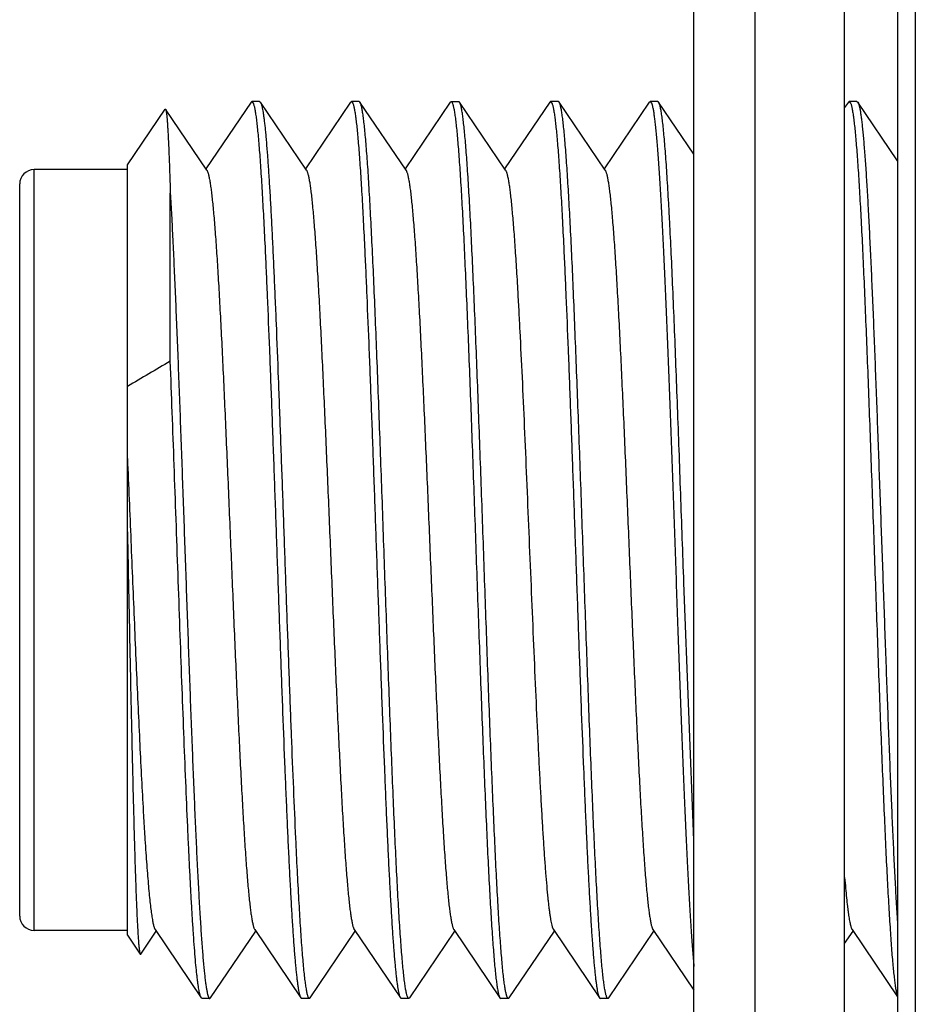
# Model space of a CAD drawing. Header units: inches. Extents: x 0.2 to 16.8, y 0.2 to 10.8.
# Tile 28 of 36: x 7.743 to 7.993, y 6.205 to 6.48. Entities that reach past the tile are written whole.
import ezdxf

# ---------------------------------------------------------------- set-up
doc = ezdxf.new("R2010")
doc.units = ezdxf.units.IN
doc.header["$LTSCALE"] = 0.935
doc.header["$MEASUREMENT"] = 0
doc.layers.get('0').update_dxf_attribs({"linetype": 'CONTINUOUS'})

msp = doc.modelspace()

# ---------------------------------------------------------------- linework, layer by layer
at = {"color": 7, "linetype": 'CONTINUOUS'}
for p, q in [((7.94792, 8.20485), (7.94792, 3.13785)), ((7.93092, 3.14785), (7.93092, 8.19485)), ((7.98764, 7.67285), (7.98764, 3.67485)), ((7.97292, 3.67385), (7.97292, 7.66885)), ((7.80757, 6.45668), (7.795, 6.43806)), ((7.8078, 6.45685), (7.80757, 6.45668)), ((7.80994, 6.45685), (7.8078, 6.45685)), ((7.8078, 6.45685), (7.80818, 6.45638)), ((7.80994, 6.45685), (7.81017, 6.45668)), ((7.82301, 6.43765), (7.81017, 6.45668)), ((7.81017, 6.45668), (7.81033, 6.45638)), ((7.8353, 6.45668), (7.82274, 6.43806)), ((7.8353, 6.45668), (7.83553, 6.45685)), ((7.83768, 6.45685), (7.83553, 6.45685)), ((7.83553, 6.45685), (7.83592, 6.45638)), ((7.83768, 6.45685), (7.83784, 6.45677)), ((7.83791, 6.45668), (7.83784, 6.45677)), ((7.85074, 6.43765), (7.83791, 6.45668)), ((7.86303, 6.45668), (7.85047, 6.43806)), ((7.86303, 6.45668), (7.86327, 6.45685)), ((7.86327, 6.45685), (7.86541, 6.45685)), ((7.86327, 6.45685), (7.86337, 6.45682)), ((7.86564, 6.45668), (7.86541, 6.45685)), ((7.87848, 6.43765), (7.86564, 6.45668)), ((7.8658, 6.45638), (7.86564, 6.45668)), ((7.89077, 6.45668), (7.87821, 6.43806)), ((7.89077, 6.45668), (7.891, 6.45685)), ((7.89314, 6.45685), (7.891, 6.45685)), ((7.891, 6.45685), (7.89139, 6.45638)), ((7.89338, 6.45668), (7.89314, 6.45685)), ((7.90621, 6.43765), (7.89338, 6.45668)), ((7.89353, 6.45638), (7.89338, 6.45668)), ((7.9185, 6.45668), (7.90594, 6.43806)), ((7.9185, 6.45668), (7.91873, 6.45685)), ((7.92088, 6.45685), (7.91873, 6.45685)), ((7.91873, 6.45685), (7.91912, 6.45638)), ((7.92111, 6.45668), (7.92088, 6.45685)), ((7.93092, 6.44214), (7.92111, 6.45668)), ((7.97397, 6.45668), (7.97292, 6.45512)), ((7.97397, 6.45668), (7.9742, 6.45685)), ((7.97635, 6.45685), (7.9742, 6.45685)), ((7.9742, 6.45685), (7.97459, 6.45638)), ((7.97635, 6.45685), (7.97658, 6.45668)), ((7.98764, 6.44028), (7.97658, 6.45668)), ((7.97658, 6.45668), (7.97673, 6.45638)), ((7.77313, 6.43914), (7.78364, 6.45472)), ((7.78364, 6.45472), (7.78376, 6.45472)), ((7.79527, 6.43765), (7.78376, 6.45472)), ((7.77313, 6.43785), (7.74713, 6.43785)), ((7.77313, 6.22457), (7.77313, 6.43914)), ((7.74313, 6.22985), (7.74313, 6.43385)), ((7.78508, 6.38445), (7.78508, 6.4313)), ((7.93092, 6.25099), (7.92814, 6.32267)), ((7.77313, 6.22585), (7.74713, 6.22585)), ((7.77683, 6.21927), (7.78113, 6.22565)), ((7.78086, 6.22606), (7.7937, 6.20703)), ((7.79631, 6.20703), (7.80887, 6.22565)), ((7.8086, 6.22606), (7.82143, 6.20703)), ((7.82404, 6.20703), (7.8366, 6.22565)), ((7.83633, 6.22606), (7.84917, 6.20703)), ((7.85177, 6.20703), (7.86434, 6.22565)), ((7.86407, 6.22606), (7.8769, 6.20703)), ((7.87951, 6.20703), (7.89207, 6.22565)), ((7.8918, 6.22606), (7.90464, 6.20703)), ((7.90724, 6.20703), (7.91981, 6.22565)), ((7.91953, 6.22606), (7.93092, 6.20918)), ((7.97292, 6.22216), (7.97528, 6.22565)), ((7.975, 6.22606), (7.98764, 6.20732)), ((7.77313, 6.22457), (7.7767, 6.21927)), ((7.7767, 6.21927), (7.77683, 6.21927)), ((7.79393, 6.20685), (7.7937, 6.20703)), ((7.79607, 6.20685), (7.79393, 6.20685)), ((7.79607, 6.20685), (7.79631, 6.20703)), ((7.82128, 6.20733), (7.82143, 6.20703)), ((7.82143, 6.20703), (7.82166, 6.20685)), ((7.82381, 6.20685), (7.82166, 6.20685)), ((7.82342, 6.20733), (7.82381, 6.20685)), ((7.82381, 6.20685), (7.82404, 6.20703)), ((7.84901, 6.20733), (7.84917, 6.20703)), ((7.84917, 6.20703), (7.8494, 6.20685)), ((7.85154, 6.20685), (7.8494, 6.20685)), ((7.85177, 6.20703), (7.85154, 6.20685)), ((7.8769, 6.20703), (7.87713, 6.20685)), ((7.87928, 6.20685), (7.87713, 6.20685)), ((7.87928, 6.20685), (7.87951, 6.20703)), ((7.90448, 6.20733), (7.90464, 6.20703)), ((7.90464, 6.20703), (7.90487, 6.20685)), ((7.90701, 6.20685), (7.90487, 6.20685)), ((7.90701, 6.20685), (7.90724, 6.20703))]:
    msp.add_line(p, q, dxfattribs=at)
at = {"color": 9, "linetype": 'CONTINUOUS'}
for p, q in [((7.9926, 7.67285), (7.9926, 3.67485)), ((7.74713, 6.22585), (7.74713, 6.43785))]:
    msp.add_line(p, q, dxfattribs=at)
at = {"color": 7, "linetype": 'CONTINUOUS'}
for centre, radius, start, end in [((7.74713, 6.43385), 0.004, 90, 180), ((8.59229, 4.99968), 1.60286, 120.23881, 120.73452), ((7.74713, 6.22985), 0.004, 180, 270)]:
    msp.add_arc(centre, radius, start, end, dxfattribs=at)
for points, knots in [([(7.80818, 6.45638), (7.80822, 6.45629), (7.80829, 6.45607), (7.8084, 6.45572), (7.8085, 6.4553), (7.8086, 6.45481), (7.8087, 6.45426), (7.80884, 6.4534), (7.80902, 6.45215), (7.80922, 6.45046), (7.80942, 6.44852), (7.80963, 6.44632), (7.80983, 6.44388), (7.81003, 6.4412), (7.81031, 6.43717), (7.81066, 6.43156), (7.81107, 6.42421), (7.81144, 6.41682), (7.81177, 6.40957), (7.81219, 6.40005), (7.81271, 6.38739), (7.81331, 6.37146), (7.81392, 6.35475), (7.81453, 6.33761), (7.81514, 6.32036), (7.81574, 6.30332), (7.81635, 6.28684), (7.81687, 6.2736), (7.81728, 6.26351), (7.81759, 6.25642), (7.81789, 6.2497), (7.8182, 6.24337), (7.8185, 6.23747), (7.81881, 6.23202), (7.81911, 6.22706), (7.81942, 6.2226), (7.81968, 6.21922), (7.81989, 6.21678), (7.82004, 6.21515), (7.8202, 6.21367), (7.82035, 6.21233), (7.8205, 6.21114), (7.82065, 6.21009), (7.82081, 6.20919), (7.82094, 6.20853), (7.82104, 6.20808), (7.82112, 6.2078), (7.8212, 6.20755), (7.82125, 6.2074), (7.82128, 6.20733)], [0, 0, 0, 0, 0.001217, 0.002689, 0.004419, 0.006407, 0.008656, 0.011164, 0.016957, 0.023778, 0.031614, 0.040451, 0.05027, 0.061052, 0.072774, 0.098936, 0.128534, 0.161317, 0.187826, 0.215841, 0.275845, 0.340171, 0.407579, 0.47677, 0.546409, 0.615153, 0.681676, 0.744696, 0.774508, 0.802996, 0.830022, 0.855455, 0.879174, 0.901064, 0.92102, 0.938948, 0.954761, 0.961851, 0.968386, 0.974358, 0.97976, 0.984588, 0.988835, 0.992501, 0.995581, 0.996903, 0.998079, 0.999111, 1, 1, 1, 1]), ([(7.81033, 6.45638), (7.81035, 6.45631), (7.81041, 6.45617), (7.81048, 6.45592), (7.81056, 6.45565), (7.81066, 6.45521), (7.81079, 6.45457), (7.81094, 6.4537), (7.81109, 6.45268), (7.81124, 6.45153), (7.81139, 6.45023), (7.81154, 6.4488), (7.81169, 6.44723), (7.81189, 6.44487), (7.81215, 6.4416), (7.81245, 6.4373), (7.81275, 6.4325), (7.81305, 6.42724), (7.81335, 6.42154), (7.81365, 6.41542), (7.81395, 6.40891), (7.81425, 6.40204), (7.81465, 6.39226), (7.81516, 6.37939), (7.81575, 6.36335), (7.81635, 6.34672), (7.81695, 6.32982), (7.81754, 6.31296), (7.81814, 6.29644), (7.81873, 6.28058), (7.81933, 6.26568), (7.81974, 6.25609), (7.81996, 6.2515)], [0, 0, 0, 0, 0.001059, 0.002284, 0.003678, 0.005242, 0.008881, 0.013203, 0.018207, 0.023889, 0.030244, 0.037265, 0.044945, 0.053277, 0.071855, 0.092915, 0.116361, 0.142086, 0.169971, 0.199888, 0.231698, 0.265253, 0.300399, 0.374804, 0.453534, 0.535129, 0.618077, 0.70084, 0.781883, 0.859705, 0.932862, 1, 1, 1, 1]), ([(7.83592, 6.45638), (7.83595, 6.45629), (7.83603, 6.45607), (7.83613, 6.45572), (7.83623, 6.4553), (7.83633, 6.45481), (7.83643, 6.45426), (7.83658, 6.4534), (7.83675, 6.45215), (7.83695, 6.45046), (7.83716, 6.44852), (7.83736, 6.44632), (7.83756, 6.44388), (7.83777, 6.4412), (7.83805, 6.43717), (7.8384, 6.43156), (7.8388, 6.42421), (7.83917, 6.41682), (7.83951, 6.40957), (7.83992, 6.40005), (7.84044, 6.38739), (7.84105, 6.37146), (7.84165, 6.35475), (7.84226, 6.33761), (7.84287, 6.32036), (7.84348, 6.30332), (7.84409, 6.28684), (7.8446, 6.2736), (7.84502, 6.26351), (7.84532, 6.25642), (7.84563, 6.2497), (7.84593, 6.24337), (7.84624, 6.23747), (7.84654, 6.23202), (7.84685, 6.22706), (7.84715, 6.2226), (7.84741, 6.21922), (7.84763, 6.21678), (7.84778, 6.21515), (7.84793, 6.21367), (7.84808, 6.21233), (7.84824, 6.21114), (7.84839, 6.21009), (7.84854, 6.20919), (7.84867, 6.20853), (7.84878, 6.20808), (7.84886, 6.2078), (7.84893, 6.20755), (7.84899, 6.2074), (7.84901, 6.20733)], [0, 0, 0, 0, 0.001217, 0.002689, 0.004419, 0.006407, 0.008656, 0.011164, 0.016957, 0.023778, 0.031614, 0.040451, 0.05027, 0.061052, 0.072774, 0.098936, 0.128534, 0.161317, 0.187826, 0.215841, 0.275845, 0.340171, 0.407579, 0.47677, 0.546409, 0.615153, 0.681676, 0.744696, 0.774508, 0.802996, 0.830022, 0.855455, 0.879174, 0.901064, 0.92102, 0.938948, 0.954761, 0.961851, 0.968386, 0.974358, 0.97976, 0.984588, 0.988835, 0.992501, 0.995581, 0.996903, 0.998079, 0.999111, 1, 1, 1, 1]), ([(7.85154, 6.20685), (7.85152, 6.20685), (7.85149, 6.20686), (7.85143, 6.20689), (7.85138, 6.20694), (7.85133, 6.207), (7.85127, 6.20709), (7.85122, 6.20719), (7.85117, 6.20731), (7.85109, 6.2075), (7.851, 6.20779), (7.8509, 6.20819), (7.85079, 6.20866), (7.85068, 6.2092), (7.85058, 6.20981), (7.85047, 6.2105), (7.85037, 6.21126), (7.85022, 6.2124), (7.85004, 6.21401), (7.84983, 6.21615), (7.84961, 6.21855), (7.8494, 6.22122), (7.84919, 6.22415), (7.8489, 6.22854), (7.84853, 6.23463), (7.84811, 6.24259), (7.84769, 6.25139), (7.84727, 6.26094), (7.84684, 6.27114), (7.84642, 6.28191), (7.846, 6.29315), (7.84557, 6.30475), (7.84515, 6.3166), (7.84472, 6.32859), (7.8443, 6.34061), (7.84388, 6.35255), (7.84345, 6.3643), (7.84303, 6.37575), (7.8426, 6.38678), (7.84218, 6.39731), (7.84176, 6.40723), (7.84133, 6.41644), (7.84097, 6.42364), (7.84068, 6.42899), (7.84047, 6.43266), (7.84026, 6.4361), (7.84005, 6.4393), (7.83983, 6.44225), (7.83962, 6.44494), (7.83941, 6.44737), (7.8392, 6.44953), (7.83899, 6.45141), (7.83881, 6.45281), (7.83866, 6.45378), (7.83855, 6.45441), (7.83845, 6.45496), (7.83834, 6.45545), (7.83824, 6.45586), (7.83814, 6.45616), (7.83807, 6.45636), (7.83802, 6.45648), (7.83796, 6.45659), (7.83793, 6.45665), (7.83791, 6.45668)], [0, 0, 0, 0, 0.000216, 0.000455, 0.000734, 0.001066, 0.001456, 0.001908, 0.002425, 0.00301, 0.004383, 0.006032, 0.007961, 0.01017, 0.01266, 0.015429, 0.018478, 0.021805, 0.029286, 0.037857, 0.047501, 0.058195, 0.069915, 0.082636, 0.110957, 0.142898, 0.178163, 0.216425, 0.257329, 0.300495, 0.345522, 0.391991, 0.43947, 0.487518, 0.535687, 0.58353, 0.630602, 0.676464, 0.720691, 0.762871, 0.802613, 0.839547, 0.873331, 0.888943, 0.903652, 0.917424, 0.930229, 0.942036, 0.952818, 0.962553, 0.971216, 0.978791, 0.985261, 0.988079, 0.990616, 0.992873, 0.99485, 0.996547, 0.997967, 0.998575, 0.999115, 0.999589, 1, 1, 1, 1]), ([(7.86337, 6.45682), (7.86338, 6.45681), (7.8634, 6.4568), (7.86342, 6.45678), (7.86343, 6.45677)], [0, 0, 0, 0, 0.234416, 1, 1, 1, 1]), ([(7.86343, 6.45677), (7.86345, 6.45675), (7.86349, 6.4567), (7.86354, 6.45662), (7.86359, 6.45652), (7.86366, 6.45636), (7.86375, 6.4561), (7.86386, 6.45574), (7.86396, 6.45532), (7.86407, 6.45482), (7.86417, 6.45425), (7.86428, 6.45361), (7.86438, 6.4529), (7.86453, 6.45182), (7.86471, 6.45031), (7.86491, 6.44828), (7.86512, 6.44599), (7.86533, 6.44344), (7.86554, 6.44064), (7.86575, 6.43759), (7.86596, 6.4343), (7.86617, 6.43077), (7.86646, 6.42563), (7.86682, 6.41869), (7.86723, 6.40978), (7.86765, 6.40017), (7.86807, 6.38993), (7.86849, 6.37916), (7.86891, 6.36797), (7.86933, 6.35644), (7.86975, 6.34469), (7.87017, 6.33283), (7.87058, 6.32096), (7.871, 6.30918), (7.87142, 6.29761), (7.87184, 6.28636), (7.87226, 6.27551), (7.87268, 6.26518), (7.8731, 6.25546), (7.87351, 6.24643), (7.87387, 6.23937), (7.87416, 6.23414), (7.87437, 6.23054), (7.87458, 6.22717), (7.87479, 6.22404), (7.875, 6.22116), (7.87521, 6.21853), (7.87542, 6.21615), (7.87562, 6.21404), (7.87583, 6.21219), (7.87601, 6.21083), (7.87616, 6.20987), (7.87626, 6.20926), (7.87637, 6.20871), (7.87647, 6.20824), (7.87658, 6.20783), (7.87667, 6.20754), (7.87674, 6.20734), (7.87679, 6.20722), (7.87685, 6.20712), (7.87688, 6.20705), (7.8769, 6.20703)], [0, 0, 0, 0, 0.00033, 0.000717, 0.001166, 0.001678, 0.002898, 0.004387, 0.006148, 0.008182, 0.01049, 0.013072, 0.015927, 0.019055, 0.026122, 0.034259, 0.043449, 0.053674, 0.064909, 0.077132, 0.090314, 0.104425, 0.119434, 0.152009, 0.187743, 0.226314, 0.267371, 0.310542, 0.355435, 0.401643, 0.448746, 0.496316, 0.543922, 0.591131, 0.637515, 0.682652, 0.726132, 0.767562, 0.806564, 0.842786, 0.8759, 0.891196, 0.905606, 0.919095, 0.931635, 0.943197, 0.953756, 0.963288, 0.971772, 0.979191, 0.985531, 0.988292, 0.99078, 0.992994, 0.994934, 0.9966, 0.997996, 0.998594, 0.999126, 0.999594, 1, 1, 1, 1]), ([(7.87928, 6.20685), (7.87926, 6.20685), (7.87922, 6.20686), (7.87917, 6.20689), (7.87911, 6.20694), (7.87906, 6.207), (7.87901, 6.20708), (7.87896, 6.20718), (7.87891, 6.20729), (7.87883, 6.20748), (7.87874, 6.20776), (7.87864, 6.20816), (7.87853, 6.20862), (7.87843, 6.20915), (7.87832, 6.20975), (7.87822, 6.21042), (7.87811, 6.21116), (7.87797, 6.21228), (7.87779, 6.21385), (7.87758, 6.21594), (7.87737, 6.21829), (7.87716, 6.2209), (7.87695, 6.22377), (7.87666, 6.22807), (7.8763, 6.23403), (7.87589, 6.24183), (7.87547, 6.25046), (7.87505, 6.25982), (7.87463, 6.26984), (7.87421, 6.28042), (7.87379, 6.29147), (7.87337, 6.30289), (7.87295, 6.31458), (7.87254, 6.32642), (7.87212, 6.33831), (7.8717, 6.35014), (7.87128, 6.36181), (7.87086, 6.3732), (7.87044, 6.38421), (7.87002, 6.39475), (7.8696, 6.40472), (7.86918, 6.41402), (7.86877, 6.42258), (7.86835, 6.43031), (7.86799, 6.4362), (7.8677, 6.44045), (7.86749, 6.44327), (7.86728, 6.44584), (7.86707, 6.44814), (7.86686, 6.45019), (7.86665, 6.45196), (7.86647, 6.45327), (7.86633, 6.45417), (7.86622, 6.45475), (7.86612, 6.45526), (7.86601, 6.4557), (7.86591, 6.45606), (7.86583, 6.45628), (7.8658, 6.45638)], [0, 0, 0, 0, 0.000213, 0.000449, 0.000725, 0.001051, 0.001434, 0.001878, 0.002385, 0.002958, 0.004304, 0.00592, 0.007809, 0.009973, 0.012411, 0.015123, 0.018109, 0.021367, 0.028694, 0.037089, 0.046536, 0.057013, 0.068498, 0.080965, 0.108732, 0.140063, 0.174675, 0.212256, 0.252463, 0.294931, 0.339276, 0.385093, 0.431967, 0.479471, 0.527173, 0.574639, 0.621439, 0.667146, 0.711345, 0.753635, 0.793631, 0.83097, 0.865313, 0.89635, 0.923799, 0.936099, 0.947413, 0.957715, 0.966983, 0.975197, 0.982339, 0.988396, 0.991014, 0.993359, 0.995428, 0.997223, 0.998746, 1, 1, 1, 1]), ([(7.89139, 6.45638), (7.89142, 6.45629), (7.8915, 6.45607), (7.8916, 6.45572), (7.8917, 6.4553), (7.8918, 6.45481), (7.8919, 6.45426), (7.89205, 6.4534), (7.89222, 6.45215), (7.89242, 6.45046), (7.89263, 6.44852), (7.89283, 6.44632), (7.89303, 6.44388), (7.89324, 6.4412), (7.89352, 6.43717), (7.89387, 6.43156), (7.89427, 6.42421), (7.89464, 6.41682), (7.89498, 6.40957), (7.89539, 6.40005), (7.89591, 6.38739), (7.89652, 6.37146), (7.89712, 6.35475), (7.89773, 6.33761), (7.89834, 6.32036), (7.89895, 6.30332), (7.89955, 6.28684), (7.90007, 6.2736), (7.90049, 6.26351), (7.90079, 6.25642), (7.9011, 6.2497), (7.9014, 6.24337), (7.90171, 6.23747), (7.90201, 6.23202), (7.90232, 6.22706), (7.90262, 6.2226), (7.90288, 6.21922), (7.90309, 6.21678), (7.90325, 6.21515), (7.9034, 6.21367), (7.90355, 6.21233), (7.90371, 6.21114), (7.90386, 6.21009), (7.90401, 6.20919), (7.90414, 6.20853), (7.90425, 6.20808), (7.90432, 6.2078), (7.9044, 6.20755), (7.90445, 6.2074), (7.90448, 6.20733)], [0, 0, 0, 0, 0.001217, 0.002689, 0.004419, 0.006407, 0.008656, 0.011164, 0.016957, 0.023778, 0.031614, 0.040451, 0.05027, 0.061052, 0.072774, 0.098936, 0.128534, 0.161317, 0.187826, 0.215841, 0.275845, 0.340171, 0.407579, 0.47677, 0.546409, 0.615153, 0.681676, 0.744696, 0.774508, 0.802996, 0.830022, 0.855455, 0.879174, 0.901064, 0.92102, 0.938948, 0.954761, 0.961851, 0.968386, 0.974358, 0.97976, 0.984588, 0.988835, 0.992501, 0.995581, 0.996903, 0.998079, 0.999111, 1, 1, 1, 1]), ([(7.90701, 6.20685), (7.90699, 6.20685), (7.90696, 6.20686), (7.9069, 6.20689), (7.90685, 6.20694), (7.9068, 6.207), (7.90674, 6.20708), (7.90669, 6.20718), (7.90664, 6.20729), (7.90657, 6.20748), (7.90648, 6.20776), (7.90637, 6.20816), (7.90627, 6.20862), (7.90616, 6.20915), (7.90606, 6.20975), (7.90595, 6.21042), (7.90585, 6.21116), (7.9057, 6.21228), (7.90552, 6.21385), (7.90531, 6.21594), (7.9051, 6.21829), (7.9049, 6.2209), (7.90469, 6.22377), (7.9044, 6.22807), (7.90404, 6.23403), (7.90362, 6.24183), (7.9032, 6.25046), (7.90278, 6.25982), (7.90237, 6.26984), (7.90195, 6.28042), (7.90153, 6.29147), (7.90111, 6.30289), (7.90069, 6.31458), (7.90027, 6.32642), (7.89985, 6.33831), (7.89943, 6.35014), (7.89901, 6.36181), (7.89859, 6.3732), (7.89817, 6.38421), (7.89775, 6.39475), (7.89734, 6.40472), (7.89692, 6.41402), (7.8965, 6.42258), (7.89608, 6.43031), (7.89572, 6.4362), (7.89543, 6.44045), (7.89522, 6.44327), (7.89502, 6.44584), (7.89481, 6.44814), (7.8946, 6.45019), (7.89439, 6.45196), (7.89421, 6.45327), (7.89406, 6.45417), (7.89396, 6.45475), (7.89385, 6.45526), (7.89375, 6.4557), (7.89364, 6.45606), (7.89357, 6.45628), (7.89353, 6.45638)], [0, 0, 0, 0, 0.000213, 0.000449, 0.000725, 0.001051, 0.001434, 0.001878, 0.002385, 0.002958, 0.004304, 0.00592, 0.007809, 0.009973, 0.012411, 0.015123, 0.018109, 0.021367, 0.028694, 0.037089, 0.046536, 0.057013, 0.068498, 0.080965, 0.108732, 0.140063, 0.174675, 0.212256, 0.252463, 0.294931, 0.339276, 0.385093, 0.431967, 0.479471, 0.527173, 0.574639, 0.621439, 0.667146, 0.711345, 0.753635, 0.793631, 0.83097, 0.865313, 0.89635, 0.923799, 0.936099, 0.947413, 0.957715, 0.966983, 0.975197, 0.982339, 0.988396, 0.991014, 0.993359, 0.995428, 0.997223, 0.998746, 1, 1, 1, 1]), ([(7.91912, 6.45638), (7.91915, 6.4563), (7.91922, 6.45611), (7.91931, 6.4558), (7.9194, 6.45544), (7.91949, 6.45502), (7.91959, 6.45455), (7.91971, 6.45382), (7.91987, 6.45277), (7.92005, 6.45135), (7.92024, 6.44972), (7.92042, 6.44789), (7.9206, 6.44586), (7.92079, 6.44362), (7.92104, 6.44026), (7.92135, 6.43559), (7.92172, 6.42946), (7.92209, 6.42264), (7.92245, 6.41519), (7.92282, 6.40716), (7.92319, 6.3986), (7.92355, 6.38958), (7.92392, 6.38016), (7.92442, 6.36698), (7.92503, 6.35001), (7.92576, 6.32939), (7.92648, 6.30884), (7.92721, 6.28893), (7.92783, 6.27299), (7.92833, 6.26097), (7.92869, 6.25266), (7.92906, 6.2449), (7.92943, 6.23774), (7.92979, 6.23124), (7.9301, 6.22626), (7.93036, 6.22263), (7.93054, 6.2202), (7.93073, 6.21795), (7.93085, 6.21653), (7.93092, 6.21584)], [0, 0, 0, 0, 0.001124, 0.002462, 0.004016, 0.005788, 0.007777, 0.009986, 0.015056, 0.020994, 0.02779, 0.035435, 0.043917, 0.053222, 0.063334, 0.085908, 0.111485, 0.139889, 0.170922, 0.204371, 0.240002, 0.277567, 0.316806, 0.357444, 0.441783, 0.528238, 0.614407, 0.697892, 0.776373, 0.813048, 0.847669, 0.879995, 0.909801, 0.936882, 0.961049, 0.971987, 0.982136, 0.991479, 1, 1, 1, 1]), ([(7.92814, 6.32267), (7.92799, 6.32682), (7.9277, 6.33509), (7.92726, 6.34745), (7.92682, 6.35965), (7.92639, 6.37157), (7.92595, 6.38311), (7.92551, 6.39413), (7.92508, 6.40454), (7.92464, 6.41424), (7.92427, 6.42182), (7.92397, 6.42745), (7.92375, 6.43133), (7.92353, 6.43496), (7.92331, 6.43834), (7.9231, 6.44146), (7.92288, 6.4443), (7.92266, 6.44686), (7.92244, 6.44914), (7.92223, 6.45113), (7.92204, 6.45261), (7.92188, 6.45364), (7.92178, 6.4543), (7.92167, 6.45488), (7.92156, 6.45539), (7.92145, 6.45582), (7.92135, 6.45614), (7.92128, 6.45635), (7.92122, 6.45648), (7.92117, 6.45659), (7.92113, 6.45665), (7.92111, 6.45668)], [0, 0, 0, 0, 0.092603, 0.184965, 0.276177, 0.365336, 0.451562, 0.534004, 0.611848, 0.684325, 0.750722, 0.781433, 0.810384, 0.837504, 0.862726, 0.88599, 0.907237, 0.926418, 0.943488, 0.958405, 0.971139, 0.976679, 0.981665, 0.986095, 0.98997, 0.99329, 0.99606, 0.997242, 0.99829, 0.999208, 1, 1, 1, 1]), ([(7.97459, 6.45638), (7.97463, 6.45629), (7.9747, 6.45608), (7.9748, 6.45572), (7.9749, 6.45531), (7.975, 6.45482), (7.9751, 6.45427), (7.97525, 6.45341), (7.97542, 6.45217), (7.97562, 6.45049), (7.97582, 6.44856), (7.97603, 6.44638), (7.97623, 6.44396), (7.97643, 6.44129), (7.97671, 6.43728), (7.97706, 6.43171), (7.97746, 6.4244), (7.97787, 6.4163), (7.97827, 6.40748), (7.97868, 6.39802), (7.97908, 6.38799), (7.97949, 6.37748), (7.9799, 6.36659), (7.98044, 6.35155), (7.98111, 6.3325), (7.98179, 6.31344), (7.98233, 6.29837), (7.98274, 6.28744), (7.98314, 6.27688), (7.98355, 6.26679), (7.98396, 6.25726), (7.98436, 6.24837), (7.98476, 6.24018), (7.98517, 6.23278), (7.98552, 6.22713), (7.9858, 6.22305), (7.986, 6.22033), (7.9862, 6.21785), (7.9864, 6.21562), (7.98661, 6.21363), (7.98681, 6.21189), (7.98698, 6.21061), (7.98712, 6.20971), (7.98723, 6.20913), (7.98733, 6.20861), (7.98743, 6.20817), (7.98753, 6.20779), (7.9876, 6.20755), (7.98764, 6.20745)], [0, 0, 0, 0, 0.001213, 0.002679, 0.004401, 0.006381, 0.008619, 0.011115, 0.016877, 0.023661, 0.031455, 0.040243, 0.050007, 0.060728, 0.072384, 0.098399, 0.127833, 0.160437, 0.195934, 0.234024, 0.27438, 0.316661, 0.360506, 0.405542, 0.497643, 0.589834, 0.63498, 0.678978, 0.721454, 0.762045, 0.800407, 0.836213, 0.869158, 0.898963, 0.925375, 0.937238, 0.948172, 0.958155, 0.967164, 0.975184, 0.982197, 0.988191, 0.990803, 0.993157, 0.995254, 0.997092, 0.998673, 1, 1, 1, 1]), ([(7.97673, 6.45638), (7.97676, 6.4563), (7.97683, 6.45613), (7.97691, 6.45585), (7.97699, 6.45553), (7.97708, 6.45515), (7.97716, 6.45474), (7.97728, 6.45409), (7.97743, 6.45316), (7.9776, 6.45192), (7.97777, 6.45049), (7.97793, 6.44889), (7.9781, 6.44712), (7.97827, 6.44517), (7.97851, 6.44224), (7.9788, 6.43817), (7.97914, 6.43282), (7.97947, 6.42687), (7.97981, 6.42035), (7.98015, 6.4133), (7.98049, 6.40577), (7.98083, 6.3978), (7.98117, 6.38943), (7.98163, 6.37764), (7.9822, 6.3623), (7.98287, 6.34345), (7.98355, 6.32432), (7.98422, 6.30537), (7.98489, 6.28705), (7.98546, 6.27238), (7.98593, 6.26128), (7.98627, 6.25355), (7.9866, 6.2463), (7.98694, 6.23955), (7.98728, 6.23335), (7.98752, 6.22941), (7.98764, 6.22753)], [0, 0, 0, 0, 0.001085, 0.002361, 0.003831, 0.005497, 0.007359, 0.009416, 0.01412, 0.019604, 0.025863, 0.032889, 0.040673, 0.049203, 0.058468, 0.079148, 0.102592, 0.128661, 0.157202, 0.188046, 0.221009, 0.255897, 0.292501, 0.330603, 0.410392, 0.493366, 0.577553, 0.660951, 0.741579, 0.81752, 0.853164, 0.886971, 0.918739, 0.948281, 0.975422, 1, 1, 1, 1]), ([(7.78376, 6.45472), (7.78377, 6.45471), (7.78378, 6.45468), (7.78381, 6.45462), (7.78385, 6.4545), (7.78389, 6.45433), (7.78393, 6.45411), (7.78397, 6.45386), (7.78401, 6.45356), (7.78405, 6.45321), (7.78411, 6.45267), (7.78418, 6.45188), (7.78426, 6.45081), (7.78434, 6.44957), (7.78443, 6.44817), (7.78451, 6.4466), (7.78459, 6.44487), (7.78467, 6.44298), (7.78475, 6.44094), (7.78484, 6.43874), (7.78495, 6.43551), (7.78503, 6.43302), (7.78508, 6.4313)], [0, 0, 0, 0, 0.001781, 0.003976, 0.009668, 0.017143, 0.026424, 0.037524, 0.050443, 0.065181, 0.081736, 0.12028, 0.166024, 0.218906, 0.278848, 0.345763, 0.419555, 0.500113, 0.587319, 0.68105, 0.78118, 1, 1, 1, 1]), ([(7.79527, 6.43765), (7.79531, 6.43759), (7.79539, 6.43745), (7.79549, 6.43721), (7.79559, 6.43691), (7.7957, 6.43655), (7.7958, 6.43613), (7.7959, 6.43566), (7.79601, 6.43512), (7.79615, 6.4343), (7.79633, 6.43312), (7.79654, 6.43155), (7.79674, 6.42975), (7.79695, 6.42773), (7.79716, 6.4255), (7.79736, 6.42307), (7.79757, 6.42043), (7.79786, 6.41652), (7.79821, 6.41117), (7.79862, 6.40424), (7.79904, 6.39667), (7.79945, 6.38852), (7.79986, 6.37987), (7.80028, 6.37079), (7.80069, 6.36136), (7.80111, 6.35167), (7.80152, 6.34181), (7.80194, 6.33185), (7.80235, 6.3219), (7.80276, 6.31204), (7.80318, 6.30235), (7.80359, 6.29292), (7.80401, 6.28384), (7.80442, 6.27519), (7.80483, 6.26704), (7.80525, 6.25947), (7.80566, 6.25253), (7.80601, 6.24719), (7.8063, 6.24328), (7.80651, 6.24064), (7.80671, 6.23821), (7.80692, 6.23598), (7.80713, 6.23396), (7.80733, 6.23216), (7.80754, 6.23059), (7.80772, 6.22941), (7.80786, 6.22859), (7.80797, 6.22805), (7.80807, 6.22758), (7.80817, 6.22716), (7.80828, 6.2268), (7.80838, 6.2265), (7.80848, 6.22625), (7.80856, 6.22612), (7.8086, 6.22606)], [0, 0, 0, 0, 0.000995, 0.002237, 0.003738, 0.005501, 0.007529, 0.009822, 0.012382, 0.015209, 0.021656, 0.029154, 0.037689, 0.047245, 0.057801, 0.069335, 0.081822, 0.095235, 0.12472, 0.15753, 0.193376, 0.231941, 0.272883, 0.31584, 0.360431, 0.40626, 0.452921, 0.5, 0.547079, 0.59374, 0.639569, 0.68416, 0.727117, 0.768059, 0.806624, 0.84247, 0.87528, 0.904765, 0.918178, 0.930665, 0.942199, 0.952755, 0.962311, 0.970846, 0.978344, 0.984791, 0.987618, 0.990178, 0.992471, 0.994499, 0.996262, 0.997762, 0.999005, 1, 1, 1, 1]), ([(7.82301, 6.43765), (7.82305, 6.43759), (7.82312, 6.43745), (7.82323, 6.43721), (7.82333, 6.43691), (7.82343, 6.43655), (7.82354, 6.43613), (7.82364, 6.43566), (7.82374, 6.43512), (7.82389, 6.4343), (7.82407, 6.43312), (7.82427, 6.43155), (7.82448, 6.42975), (7.82468, 6.42773), (7.82489, 6.4255), (7.8251, 6.42307), (7.82531, 6.42043), (7.82559, 6.41652), (7.82595, 6.41117), (7.82636, 6.40424), (7.82677, 6.39667), (7.82718, 6.38852), (7.8276, 6.37987), (7.82801, 6.37079), (7.82843, 6.36136), (7.82884, 6.35167), (7.82926, 6.34181), (7.82967, 6.33185), (7.83008, 6.3219), (7.8305, 6.31204), (7.83091, 6.30235), (7.83133, 6.29292), (7.83174, 6.28384), (7.83216, 6.27519), (7.83257, 6.26704), (7.83298, 6.25947), (7.83339, 6.25253), (7.83375, 6.24719), (7.83403, 6.24328), (7.83424, 6.24064), (7.83445, 6.23821), (7.83466, 6.23598), (7.83486, 6.23396), (7.83507, 6.23216), (7.83527, 6.23059), (7.83545, 6.22941), (7.8356, 6.22859), (7.8357, 6.22805), (7.8358, 6.22758), (7.83591, 6.22716), (7.83601, 6.2268), (7.83611, 6.2265), (7.83622, 6.22625), (7.83629, 6.22612), (7.83633, 6.22606)], [0, 0, 0, 0, 0.000995, 0.002237, 0.003738, 0.005501, 0.007529, 0.009822, 0.012382, 0.015209, 0.021656, 0.029154, 0.037689, 0.047245, 0.057801, 0.069335, 0.081822, 0.095235, 0.12472, 0.15753, 0.193376, 0.231941, 0.272883, 0.31584, 0.360431, 0.40626, 0.452921, 0.5, 0.547079, 0.59374, 0.639569, 0.68416, 0.727117, 0.768059, 0.806624, 0.84247, 0.87528, 0.904765, 0.918178, 0.930665, 0.942199, 0.952755, 0.962311, 0.970846, 0.978344, 0.984791, 0.987618, 0.990178, 0.992471, 0.994499, 0.996262, 0.997762, 0.999005, 1, 1, 1, 1]), ([(7.85074, 6.43765), (7.85078, 6.43759), (7.85086, 6.43745), (7.85096, 6.43721), (7.85106, 6.43691), (7.85117, 6.43655), (7.85127, 6.43613), (7.85137, 6.43566), (7.85148, 6.43512), (7.85162, 6.4343), (7.8518, 6.43312), (7.85201, 6.43155), (7.85221, 6.42975), (7.85242, 6.42773), (7.85263, 6.4255), (7.85283, 6.42307), (7.85304, 6.42043), (7.85333, 6.41652), (7.85368, 6.41117), (7.85409, 6.40424), (7.85451, 6.39667), (7.85492, 6.38852), (7.85533, 6.37987), (7.85575, 6.37079), (7.85616, 6.36136), (7.85658, 6.35167), (7.85699, 6.34181), (7.8574, 6.33185), (7.85782, 6.3219), (7.85823, 6.31204), (7.85865, 6.30235), (7.85906, 6.29292), (7.85948, 6.28384), (7.85989, 6.27519), (7.8603, 6.26704), (7.86072, 6.25947), (7.86113, 6.25253), (7.86148, 6.24719), (7.86177, 6.24328), (7.86198, 6.24064), (7.86218, 6.23821), (7.86239, 6.23598), (7.8626, 6.23396), (7.8628, 6.23216), (7.86301, 6.23059), (7.86319, 6.22941), (7.86333, 6.22859), (7.86344, 6.22805), (7.86354, 6.22758), (7.86364, 6.22716), (7.86374, 6.2268), (7.86385, 6.2265), (7.86395, 6.22625), (7.86403, 6.22612), (7.86407, 6.22606)], [0, 0, 0, 0, 0.000995, 0.002238, 0.003738, 0.005501, 0.007529, 0.009823, 0.012383, 0.015209, 0.021656, 0.029154, 0.03769, 0.047246, 0.057802, 0.069336, 0.081823, 0.095236, 0.124721, 0.157531, 0.193377, 0.231942, 0.272885, 0.315842, 0.360433, 0.406262, 0.452923, 0.500001, 0.54708, 0.593741, 0.63957, 0.684161, 0.727118, 0.76806, 0.806625, 0.842471, 0.875281, 0.904765, 0.918178, 0.930665, 0.942199, 0.952755, 0.962311, 0.970846, 0.978344, 0.984791, 0.987618, 0.990178, 0.992471, 0.994499, 0.996262, 0.997762, 0.999005, 1, 1, 1, 1]), ([(7.87848, 6.43765), (7.87852, 6.43759), (7.87859, 6.43745), (7.8787, 6.43721), (7.8788, 6.43691), (7.8789, 6.43655), (7.879, 6.43613), (7.87911, 6.43566), (7.87921, 6.43512), (7.87936, 6.4343), (7.87953, 6.43312), (7.87974, 6.43155), (7.87995, 6.42975), (7.88015, 6.42773), (7.88036, 6.4255), (7.88057, 6.42307), (7.88077, 6.42043), (7.88098, 6.41759), (7.88119, 6.41456), (7.8814, 6.41135), (7.88161, 6.40796), (7.88185, 6.40377), (7.88213, 6.39871), (7.88255, 6.39056), (7.88308, 6.37969), (7.8837, 6.36599), (7.88431, 6.3516), (7.88493, 6.33682), (7.88555, 6.32194), (7.88617, 6.30726), (7.88679, 6.29307), (7.88731, 6.28168), (7.88773, 6.27303), (7.88804, 6.26696), (7.88836, 6.26121), (7.88867, 6.25582), (7.88898, 6.25081), (7.88929, 6.2462), (7.8896, 6.24202), (7.88991, 6.23829), (7.89017, 6.23547), (7.89039, 6.23346), (7.89054, 6.23213), (7.8907, 6.23093), (7.89085, 6.22985), (7.89101, 6.2289), (7.89116, 6.22808), (7.8913, 6.22747), (7.89141, 6.22706), (7.89148, 6.22679), (7.89156, 6.22656), (7.89164, 6.22636), (7.89172, 6.2262), (7.89177, 6.2261), (7.8918, 6.22606)], [0, 0, 0, 0, 0.000995, 0.002238, 0.003738, 0.005501, 0.007529, 0.009822, 0.012382, 0.015209, 0.021656, 0.029154, 0.037689, 0.047245, 0.057801, 0.069335, 0.081822, 0.095235, 0.109545, 0.12472, 0.140727, 0.15753, 0.184146, 0.212339, 0.272883, 0.337956, 0.40626, 0.476434, 0.547078, 0.616784, 0.68416, 0.747863, 0.777937, 0.806624, 0.833781, 0.859273, 0.882973, 0.904764, 0.924539, 0.942199, 0.957659, 0.964541, 0.970846, 0.976568, 0.981699, 0.986237, 0.990177, 0.993518, 0.994964, 0.996262, 0.997411, 0.998415, 0.999276, 1, 1, 1, 1]), ([(7.90621, 6.43765), (7.90625, 6.43759), (7.90633, 6.43745), (7.90643, 6.43721), (7.90653, 6.43691), (7.90664, 6.43655), (7.90674, 6.43613), (7.90684, 6.43566), (7.90695, 6.43512), (7.90709, 6.4343), (7.90727, 6.43312), (7.90747, 6.43155), (7.90768, 6.42975), (7.90789, 6.42773), (7.90809, 6.4255), (7.9083, 6.42307), (7.90851, 6.42043), (7.9088, 6.41652), (7.90915, 6.41117), (7.90956, 6.40424), (7.90997, 6.39667), (7.91039, 6.38852), (7.9108, 6.37987), (7.91122, 6.37079), (7.91163, 6.36136), (7.91204, 6.35167), (7.91246, 6.34181), (7.91287, 6.33185), (7.91329, 6.3219), (7.9137, 6.31204), (7.91412, 6.30235), (7.91453, 6.29292), (7.91494, 6.28384), (7.91536, 6.27519), (7.91577, 6.26704), (7.91619, 6.25947), (7.9166, 6.25253), (7.91695, 6.24719), (7.91724, 6.24328), (7.91744, 6.24064), (7.91765, 6.23821), (7.91786, 6.23598), (7.91807, 6.23396), (7.91827, 6.23216), (7.91848, 6.23059), (7.91866, 6.22941), (7.9188, 6.22859), (7.9189, 6.22805), (7.91901, 6.22758), (7.91911, 6.22716), (7.91921, 6.2268), (7.91932, 6.2265), (7.91942, 6.22625), (7.91949, 6.22612), (7.91953, 6.22606)], [0, 0, 0, 0, 0.000995, 0.002238, 0.003738, 0.005501, 0.007529, 0.009822, 0.012382, 0.015209, 0.021656, 0.029154, 0.037689, 0.047245, 0.057801, 0.069335, 0.081822, 0.095235, 0.12472, 0.15753, 0.193376, 0.231941, 0.272883, 0.31584, 0.360431, 0.40626, 0.452921, 0.5, 0.547079, 0.59374, 0.639569, 0.68416, 0.727117, 0.768059, 0.806624, 0.84247, 0.87528, 0.904765, 0.918178, 0.930665, 0.942199, 0.952755, 0.962311, 0.970846, 0.978345, 0.984791, 0.987618, 0.990178, 0.992471, 0.994499, 0.996262, 0.997763, 0.999005, 1, 1, 1, 1]), ([(7.78508, 6.4313), (7.7852, 6.42924), (7.78544, 6.42493), (7.78578, 6.41819), (7.78612, 6.41092), (7.78646, 6.40318), (7.7868, 6.39501), (7.78727, 6.38339), (7.78784, 6.36818), (7.78852, 6.34936), (7.7892, 6.33011), (7.78988, 6.31091), (7.79045, 6.29515), (7.79091, 6.2829), (7.79126, 6.27413), (7.7916, 6.26571), (7.79194, 6.25768), (7.79228, 6.25011), (7.79262, 6.24303), (7.79297, 6.23648), (7.79331, 6.23052), (7.79365, 6.22517), (7.79394, 6.22111), (7.79418, 6.21819), (7.79435, 6.21626), (7.79452, 6.2145), (7.79469, 6.21292), (7.79486, 6.21152), (7.79501, 6.21047), (7.79513, 6.20972), (7.79521, 6.20923), (7.7953, 6.20878), (7.79538, 6.20838), (7.79547, 6.20803), (7.79555, 6.20772), (7.79564, 6.20746), (7.79572, 6.20725), (7.7958, 6.2071), (7.79586, 6.207), (7.7959, 6.20695), (7.79594, 6.20691), (7.79599, 6.20688), (7.79603, 6.20686), (7.79606, 6.20685), (7.79607, 6.20685)], [0, 0, 0, 0, 0.027559, 0.057625, 0.090017, 0.12454, 0.160984, 0.199131, 0.2796, 0.364004, 0.450304, 0.536414, 0.620256, 0.66069, 0.699805, 0.737363, 0.773139, 0.806916, 0.83849, 0.867671, 0.894283, 0.918167, 0.93918, 0.94857, 0.957197, 0.965049, 0.972115, 0.978385, 0.983851, 0.986281, 0.988508, 0.990532, 0.992353, 0.993971, 0.995388, 0.996604, 0.997624, 0.998453, 0.9988, 0.999104, 0.999369, 0.999601, 0.999807, 1, 1, 1, 1]), ([(7.7937, 6.20703), (7.79367, 6.20706), (7.79363, 6.20715), (7.79356, 6.20729), (7.79349, 6.20746), (7.79343, 6.20767), (7.79336, 6.2079), (7.79326, 6.20826), (7.79315, 6.20879), (7.79302, 6.20951), (7.79288, 6.21034), (7.79275, 6.21129), (7.79261, 6.21234), (7.79248, 6.21351), (7.79229, 6.21529), (7.79206, 6.21778), (7.7918, 6.22109), (7.79153, 6.22481), (7.79126, 6.22893), (7.79099, 6.23343), (7.79073, 6.23829), (7.79046, 6.24351), (7.79019, 6.24905), (7.78982, 6.25704), (7.78937, 6.26769), (7.78884, 6.28114), (7.7883, 6.29534), (7.78777, 6.31009), (7.78723, 6.32516), (7.7867, 6.34033), (7.78616, 6.35537), (7.78563, 6.37007), (7.78526, 6.37972), (7.78508, 6.38445)], [0, 0, 0, 0, 0.000747, 0.001638, 0.002679, 0.003874, 0.005224, 0.00673, 0.010214, 0.01433, 0.019078, 0.024455, 0.030458, 0.037082, 0.044323, 0.060628, 0.079316, 0.10032, 0.123563, 0.14896, 0.176418, 0.205836, 0.237103, 0.270105, 0.340815, 0.416919, 0.497286, 0.580722, 0.665987, 0.751816, 0.836933, 0.920071, 1, 1, 1, 1]), ([(7.77313, 6.35734), (7.77329, 6.35355), (7.77362, 6.34589), (7.7741, 6.33437), (7.77458, 6.32283), (7.77506, 6.31138), (7.77554, 6.30019), (7.77602, 6.28937), (7.7765, 6.27907), (7.77698, 6.26939), (7.77738, 6.26178), (7.77771, 6.25609), (7.77795, 6.25215), (7.7782, 6.24846), (7.77844, 6.24501), (7.77868, 6.24183), (7.77892, 6.23891), (7.77916, 6.23627), (7.7794, 6.23392), (7.77964, 6.23186), (7.77984, 6.23033), (7.78001, 6.22926), (7.78013, 6.22857), (7.78025, 6.22796), (7.78037, 6.22743), (7.78049, 6.22697), (7.78059, 6.22664), (7.78068, 6.22642), (7.78074, 6.22628), (7.7808, 6.22616), (7.78084, 6.22609), (7.78086, 6.22606)], [0, 0, 0, 0, 0.086657, 0.174594, 0.262761, 0.350105, 0.43558, 0.518164, 0.596872, 0.670763, 0.738955, 0.770657, 0.800636, 0.828802, 0.855071, 0.879367, 0.901618, 0.921759, 0.939732, 0.955487, 0.968981, 0.97487, 0.980183, 0.984918, 0.989074, 0.992653, 0.995658, 0.996949, 0.9981, 0.999116, 1, 1, 1, 1]), ([(7.77313, 6.3369), (7.77321, 6.3332), (7.77336, 6.3258), (7.77358, 6.31476), (7.77381, 6.30386), (7.77403, 6.29323), (7.77426, 6.28296), (7.77448, 6.27318), (7.77471, 6.26397), (7.77493, 6.25543), (7.77512, 6.24878), (7.77527, 6.24385), (7.77538, 6.24048), (7.77549, 6.23733), (7.7756, 6.23442), (7.77571, 6.23175), (7.77582, 6.22932), (7.77593, 6.22715), (7.77604, 6.22524), (7.77613, 6.22381), (7.77621, 6.22279), (7.77626, 6.22213), (7.77632, 6.22154), (7.77637, 6.22101), (7.77643, 6.22056), (7.77648, 6.22017), (7.77653, 6.21985), (7.77658, 6.21962), (7.77662, 6.21948), (7.77665, 6.21939), (7.77667, 6.21933), (7.77669, 6.21929), (7.7767, 6.21927)], [0, 0, 0, 0, 0.094414, 0.188574, 0.281483, 0.372163, 0.45967, 0.5431, 0.621602, 0.694382, 0.760712, 0.791251, 0.819938, 0.846704, 0.871483, 0.894217, 0.914853, 0.933342, 0.949641, 0.963717, 0.96991, 0.975537, 0.980594, 0.985079, 0.988991, 0.992329, 0.995094, 0.997287, 0.998171, 0.998916, 0.999524, 1, 1, 1, 1]), ([(7.81996, 6.2515), (7.82009, 6.2485), (7.82037, 6.24279), (7.82074, 6.23584), (7.82103, 6.23073), (7.82125, 6.22725), (7.82146, 6.22403), (7.82168, 6.22107), (7.82189, 6.21837), (7.82211, 6.21595), (7.82232, 6.2138), (7.82251, 6.21219), (7.82266, 6.21105), (7.82277, 6.2103), (7.82288, 6.20962), (7.82298, 6.20902), (7.82309, 6.20849), (7.8232, 6.20804), (7.8233, 6.20766), (7.82338, 6.20743), (7.82342, 6.20733)], [0, 0, 0, 0, 0.203099, 0.386825, 0.470866, 0.54942, 0.622301, 0.689336, 0.750367, 0.805251, 0.853865, 0.896099, 0.914796, 0.931868, 0.947308, 0.961111, 0.973276, 0.983804, 0.992706, 1, 1, 1, 1]), ([(7.97292, 6.24062), (7.973, 6.23961), (7.97316, 6.2377), (7.97342, 6.23501), (7.97364, 6.23297), (7.97382, 6.23152), (7.97395, 6.23055), (7.97408, 6.22968), (7.97421, 6.22889), (7.97434, 6.2282), (7.97447, 6.22759), (7.9746, 6.22708), (7.97471, 6.22671), (7.9748, 6.22646), (7.97487, 6.2263), (7.97493, 6.22617), (7.97498, 6.22609), (7.975, 6.22606)], [0, 0, 0, 0, 0.205773, 0.389373, 0.550197, 0.621903, 0.687731, 0.747634, 0.801573, 0.849524, 0.89147, 0.927417, 0.957404, 0.970191, 0.981529, 0.991449, 1, 1, 1, 1])]:
    msp.add_open_spline(points, degree=3, knots=knots, dxfattribs=at)

doc.saveas('drawing.dxf')
